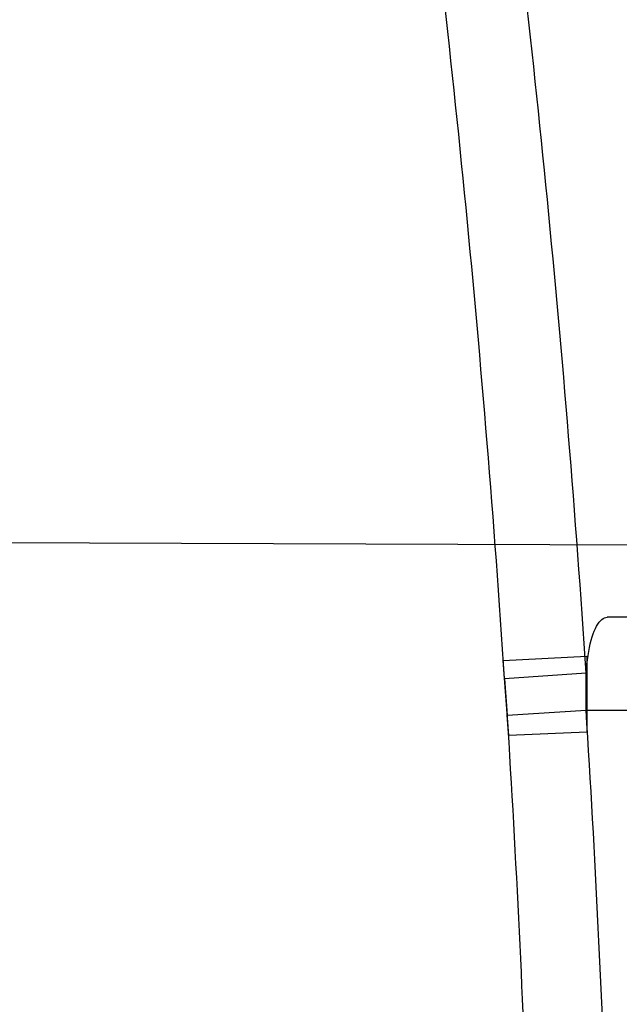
# Model space of a CAD drawing. Header units: millimetres. Extents: x 0 to 297, y 0 to 210.
# Tile 37 of 256: x 147.1305 to 147.1429, y 91.2267 to 91.2471. Entities that reach past the tile are written whole.
import ezdxf

# ---------------------------------------------------------------- set-up
doc = ezdxf.new("R2010")
doc.units = ezdxf.units.MM
doc.header["$LTSCALE"] = 16.335
doc.layers.get('0').update_dxf_attribs({"linetype": 'CONTINUOUS'})
for name, color, linetype in [('01_GLOBAL', 7, 'CONTINUOUS'), ('INTFCLR_1', 7, 'CONTINUOUS'), ('INTFCLR_144815', 7, 'CONTINUOUS')]:
    doc.layers.add(name, color=color, linetype=linetype)

msp = doc.modelspace()

# ---------------------------------------------------------------- linework, layer by layer
at = {"color": 7, "linetype": 'Continuous'}
msp.add_circle((147.7028034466, 92.1254639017), 2.28, dxfattribs=at)
at = {"color": 9, "linetype": 'Continuous'}
msp.add_arc((147.7028034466, 92.1254639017), 2.2507792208, 182.9674534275, 267.0325465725, dxfattribs=at)
at = {"layer": '01_GLOBAL', "color": 7, "linetype": 'Continuous'}
msp.add_circle((147.7028034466, 92.1254639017), 2.31, dxfattribs=at)
at = {"layer": 'INTFCLR_1', "color": 6, "linetype": 'Continuous'}
msp.add_line((147.099431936, 91.2363648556), (147.1442805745, 91.23620830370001), dxfattribs=at)
at = {"layer": 'INTFCLR_1', "color": 9, "linetype": 'Continuous'}
for p, q in [((147.1628776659, 91.2346433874), (147.1426817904, 91.2347138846)), ((147.142245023, 91.232796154), (147.1629918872, 91.232796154))]:
    msp.add_line(p, q, dxfattribs=at)
at = {"layer": 'INTFCLR_1', "color": 7, "linetype": 'Continuous'}
for p, q in [((147.1405308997, 91.2338185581), (147.1422569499, 91.2339089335)), ((147.1406479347, 91.2322658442), (147.1405308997, 91.2338185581)), ((147.1422569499, 91.2339089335), (147.1422570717, 91.2323389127)), ((147.1422448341, 91.23355524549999), (147.1405597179, 91.23344292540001)), ((147.142245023, 91.232796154), (147.142244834, 91.23355524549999)), ((147.140559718, 91.23344292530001), (147.1406161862, 91.2326916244)), ((147.1406161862, 91.2326916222), (147.1422450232, 91.2327961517)), ((147.1422570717, 91.2323389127), (147.1406479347, 91.2322658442))]:
    msp.add_line(p, q, dxfattribs=at)
at = {"layer": 'INTFCLR_1', "color": 6, "linetype": 'Continuous'}
msp.add_lwpolyline([(147.142244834, 91.23355524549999), (147.1422524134, 91.2336511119), (147.1422616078, 91.2337444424), (147.1422724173, 91.2338349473), (147.1422848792, 91.23392225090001), (147.1422989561, 91.2340061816), (147.1423145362, 91.23408673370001), (147.1423316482, 91.234163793), (147.1423502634, 91.23423687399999), (147.1423701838, 91.23430544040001), (147.1423914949, 91.2343693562), (147.1424141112, 91.2344283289), (147.1424375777, 91.23448177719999), (147.1424617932, 91.234529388), (147.1424868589, 91.2345714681), (147.1425126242, 91.2346083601), (147.1425390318, 91.23463994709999), (147.1425661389, 91.2346660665), (147.1425939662, 91.23468673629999), (147.1426225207, 91.23470176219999), (147.1426517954, 91.2347108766), (147.1426817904, 91.2347138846)], dxfattribs=at)
for centre, radius, start, end in [((146.8326356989, 91.21329615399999), 0.3620710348, 270, 90.00000002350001), ((146.8326356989, 91.21329615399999), 0.3440948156, 270, 90.00000002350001), ((146.8329562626, 91.21329536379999), 0.3099029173, 1.9417894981, 3.607747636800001)]:
    msp.add_arc(centre, radius, start, end, dxfattribs=at)
at = {"layer": 'INTFCLR_1', "color": 9, "linetype": 'Continuous'}
for centre, radius, start, end in [((146.8342756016, 91.2132890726), 0.3086353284, 3.7649683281, 7.411857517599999), ((146.8342561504, 91.2132891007), 0.3069658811, 3.7644584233, 7.4108537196), ((146.8347450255, 91.2132938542), 0.3064856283, 1.9532189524, 3.6287299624)]:
    msp.add_arc(centre, radius, start, end, dxfattribs=at)
for points, knots in [([(147.1545442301, 91.10133481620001), (147.1552565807, 91.1032731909), (147.1566525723, 91.10718726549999), (147.1593123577, 91.1151249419), (147.1636279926, 91.1293727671), (147.1676297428, 91.1460956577), (147.1702721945, 91.16104160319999), (147.1713830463, 91.16867329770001), (147.1719563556, 91.173087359), (147.1732796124, 91.18416899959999), (147.1746545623, 91.20310399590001), (147.1744340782, 91.2254439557), (147.1733950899, 91.23992123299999), (147.1727415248, 91.2466060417), (147.1722603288, 91.25105207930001), (147.1707735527, 91.263051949), (147.1673977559, 91.2822670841), (147.162533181, 91.3010270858), (147.1590536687, 91.3121616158), (147.157745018, 91.3161443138), (147.1557541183, 91.3220110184), (147.1512626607, 91.3342762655), (147.1435063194, 91.3522778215), (147.134673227, 91.3692848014), (147.1285153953, 91.3797527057), (147.1256373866, 91.3844123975), (147.1237254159, 91.38744979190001), (147.1185545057, 91.3954381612), (147.1098896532, 91.4076983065), (147.0978538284, 91.422623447), (147.0876594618, 91.4338109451), (147.0805381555, 91.4409619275), (147.0766007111, 91.4447480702), (147.0711374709, 91.44985418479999), (147.06349057, 91.45654009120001), (147.0552130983, 91.4630271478), (147.0499647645, 91.4667594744), (147.0474074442, 91.468475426), (147.0457289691, 91.46955422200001), (147.0442255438, 91.4704726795), (147.0429042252, 91.47123111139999), (147.041778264, 91.4718195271), (147.0407894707, 91.472284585), (147.0400295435, 91.4725282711), (147.0393696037, 91.4727013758), (147.0390133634, 91.47226709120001), (147.0393275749, 91.47165773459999), (147.0397818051, 91.4708884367), (147.0406181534, 91.46982558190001), (147.0417305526, 91.46851597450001), (147.0430342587, 91.46707463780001), (147.0444632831, 91.46553633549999), (147.0465759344, 91.4632999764), (147.0495827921, 91.4601566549), (147.0551951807, 91.45426742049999), (147.0613248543, 91.44766033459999), (147.0669087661, 91.4413454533), (147.0703603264, 91.43732991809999), (147.0759105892, 91.4307379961), (147.0844077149, 91.420055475), (147.0955472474, 91.4045136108), (147.1036099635, 91.3918258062), (147.1088887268, 91.38279463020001), (147.1124703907, 91.3764426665), (147.1186494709, 91.3648484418), (147.1269016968, 91.3473400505), (147.1325946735, 91.33274270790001), (147.1352425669, 91.3251743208)], [0, 0, 0, 0, 0.0103792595, 0.0208842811, 0.0420721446, 0.0851858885, 0.1071984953, 0.1183380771, 0.123943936, 0.1295693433, 0.1744299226, 0.2192388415, 0.2417237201, 0.2473597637, 0.2529962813, 0.2641993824, 0.3081295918, 0.3509327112, 0.3614952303, 0.3667582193, 0.3720021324, 0.3926323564, 0.4323913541, 0.4704239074, 0.4888657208, 0.4934194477, 0.497950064, 0.5069039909, 0.5412450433, 0.5733438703, 0.6032118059, 0.6172673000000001, 0.6240601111, 0.6306649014, 0.6548506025, 0.6750843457, 0.6834913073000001, 0.6872123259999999, 0.6905622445, 0.6935176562, 0.6960693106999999, 0.6982084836, 0.6999280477, 0.7014829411, 0.7024060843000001, 0.7029587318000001, 0.7038763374, 0.7054334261, 0.7076628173, 0.7105600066, 0.714112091, 0.7174145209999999, 0.7211168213, 0.7295725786, 0.7392778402, 0.7620040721, 0.7748640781, 0.7816422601, 0.7886165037, 0.8181744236, 0.8502177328, 0.884679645, 0.8936796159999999, 0.902792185, 0.9213283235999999, 0.9597006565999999, 1, 1, 1, 1]), ([(147.0432510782, 91.4712961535), (147.0440337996, 91.4712960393), (147.0461901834, 91.47014844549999), (147.048762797, 91.46875074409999), (147.05126835, 91.4671567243), (147.0538664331, 91.46544923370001), (147.0591995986, 91.46172715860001), (147.0676125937, 91.45526864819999), (147.0753919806, 91.448607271), (147.0809499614, 91.4435210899), (147.0849532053, 91.43975234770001), (147.0921910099, 91.4326376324), (147.1025540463, 91.4215075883), (147.114792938, 91.4066570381), (147.1236090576, 91.3944528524), (147.1288703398, 91.3865005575), (147.1308146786, 91.3834785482), (147.1337403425, 91.3788442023), (147.1399980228, 91.3684373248), (147.1489774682, 91.35152612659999), (147.1568675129, 91.333615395), (147.1614367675, 91.3214103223), (147.1634614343, 91.315574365), (147.1647919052, 91.3116136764), (147.1683281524, 91.3005448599), (147.1732735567, 91.28189290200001), (147.1767074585, 91.26277767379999), (147.1782194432, 91.25084162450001), (147.1787086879, 91.2464202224), (147.1793731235, 91.239773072), (147.1804294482, 91.225377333), (147.1806536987, 91.2031593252), (147.1792555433, 91.18432974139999), (147.1779104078, 91.17331158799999), (147.1773275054, 91.1689219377), (147.1761979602, 91.1613317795), (147.1735104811, 91.14646433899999), (147.1694409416, 91.12983253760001), (147.1650544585, 91.1156677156), (147.1623504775, 91.1077743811), (147.1609312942, 91.1038821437), (147.1602071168, 91.101954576)], [0, 0, 0, 0, 0.0056084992, 0.016622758, 0.0214510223, 0.0268121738, 0.0389184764, 0.0680276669, 0.1027789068, 0.1122614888, 0.1220107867, 0.1421735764, 0.1849752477, 0.2309092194, 0.2799812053, 0.2927645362, 0.2992310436, 0.3057293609, 0.3320345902, 0.3862266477, 0.4428037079, 0.4721337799, 0.479586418, 0.4870651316, 0.5020714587, 0.5628449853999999, 0.6251697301, 0.6410581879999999, 0.6490513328, 0.6570434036, 0.6889243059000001, 0.7524504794, 0.8160576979, 0.8240355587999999, 0.8319861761, 0.8477866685, 0.8790166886, 0.9402183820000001, 0.9703167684, 0.9852456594, 1, 1, 1, 1]), ([(147.1352425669, 91.3251743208), (147.1379952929, 91.3173062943), (147.1429940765, 91.3011381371), (147.1477529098, 91.2803563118), (147.1501024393, 91.2664766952), (147.151047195, 91.25992895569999), (147.151638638, 91.2555231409), (147.1530856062, 91.2433864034), (147.1544764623, 91.2233725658), (147.1542807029, 91.20328770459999), (147.1535512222, 91.1910087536), (147.1532177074, 91.18652789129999), (147.1526544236, 91.1798590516), (147.1511010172, 91.1656587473), (147.1474849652, 91.14424882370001), (147.1430641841, 91.1264696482), (147.1400632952, 91.11626601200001), (147.1388460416, 91.1122647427), (147.1366541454, 91.1054011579), (147.1320236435, 91.0921526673), (147.124625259, 91.0740934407), (147.1170139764, 91.0585866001), (147.1121048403, 91.04953546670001), (147.1103239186, 91.0463430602), (147.1076776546, 91.0416856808), (147.101977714, 91.0320864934), (147.0929326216, 91.0182729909), (147.0818447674, 91.0031946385), (147.0738492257, 90.9933581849), (147.0692400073, 90.98795922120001), (147.0675023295, 90.98594413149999), (147.0645699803, 90.98259275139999), (147.059151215, 90.9765593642), (147.053263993, 90.970291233), (147.047929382, 90.96470254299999), (147.0447760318, 90.96141758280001), (147.0421529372, 90.95852111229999), (147.0404461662, 90.9566902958), (147.0382254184, 90.953302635), (147.0420399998, 90.9548103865), (147.0441807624, 90.9561001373), (147.0467768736, 90.9576910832), (147.049052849, 90.9592201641), (147.0517912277, 90.9611186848), (147.0555009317, 90.9638362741), (147.0602492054, 90.9675267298), (147.067344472, 90.9733657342), (147.0736957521, 90.9790617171), (147.0792529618, 90.984391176), (147.0832359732, 90.9883220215), (147.0904141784, 90.995723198), (147.1006451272, 91.0072645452), (147.1126583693, 91.02260972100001), (147.1212603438, 91.03518056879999), (147.1263733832, 91.0433562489), (147.1282611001, 91.0464624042), (147.1311015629, 91.0512283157), (147.1371674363, 91.06192946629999), (147.1458250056, 91.07929936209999), (147.1517810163, 91.09381584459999), (147.1545442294, 91.1013348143)], [0, 0, 0, 0, 0.0419449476, 0.0850695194, 0.1071739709, 0.1127634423, 0.1183584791, 0.1295423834, 0.1742656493, 0.2191961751, 0.2304978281, 0.2361598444, 0.2418057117, 0.2641744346, 0.3080240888, 0.3509528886, 0.3562644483, 0.3615432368, 0.3719979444, 0.3925183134, 0.4321501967, 0.4701192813, 0.4793724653, 0.4839620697, 0.48851378, 0.5063269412, 0.5401307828, 0.5715496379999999, 0.6004673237, 0.6038923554, 0.6072711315, 0.6138564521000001, 0.6263016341, 0.6480618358, 0.6572019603, 0.6650284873, 0.6713159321, 0.6759369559, 0.6799952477, 0.6841765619, 0.6887949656, 0.6950107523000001, 0.6986911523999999, 0.7027318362, 0.7117342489, 0.7218512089, 0.7329803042, 0.7579718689, 0.7647510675, 0.7717251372, 0.7861300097, 0.8166264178, 0.8492835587, 0.8841348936, 0.8932111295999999, 0.8978052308, 0.9024247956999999, 0.92112918, 0.9596906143, 1, 1, 1, 1]), ([(147.0432510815, 90.95529614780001), (147.0431330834, 90.9552961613), (147.0428441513, 90.9553531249), (147.0428590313, 90.9558725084), (147.043168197, 90.95640686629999), (147.0437027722, 90.9572011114), (147.0445175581, 90.95818962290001), (147.046088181, 90.9599701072), (147.0479460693, 90.9619169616), (147.0500136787, 90.9640475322), (147.0523867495, 90.9664713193), (147.0572874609, 90.9714632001), (147.0632966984, 90.9777061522), (147.0688203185, 90.9837027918), (147.0718101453, 90.9870357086), (147.0735816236, 90.98903946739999), (147.0782783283, 90.99440584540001), (147.0864250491, 91.00418350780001), (147.0977271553, 91.0191807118), (147.106950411, 91.0329268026), (147.1127640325, 91.04248277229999), (147.1154623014, 91.0471180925), (147.1172776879, 91.05029448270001), (147.1222795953, 91.05929630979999), (147.1300362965, 91.0747212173), (147.1375818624, 91.0926999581), (147.1423047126, 91.10589161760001), (147.1445398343, 91.11272452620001), (147.1457809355, 91.1167074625), (147.1488392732, 91.126859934), (147.1533458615, 91.1445526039), (147.157034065, 91.1658702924), (147.1586182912, 91.180009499), (147.159192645, 91.1866486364), (147.1595326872, 91.1911091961), (147.1602764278, 91.2033320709), (147.1604760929, 91.2233285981), (147.1590577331, 91.24325260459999), (147.157582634, 91.2553325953), (147.1569796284, 91.2597183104), (147.1560162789, 91.2662369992), (147.1536199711, 91.28005764), (147.1487661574, 91.30074973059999), (147.1436711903, 91.31683624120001), (147.1408661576, 91.3246635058)], [0, 0, 0, 0, 0.0008731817, 0.001718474, 0.0032338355, 0.0055641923, 0.008732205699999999, 0.0127298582, 0.0231213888, 0.0286463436, 0.0346993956, 0.04822263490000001, 0.0804125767, 0.0988155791, 0.1085508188, 0.1135449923, 0.1186070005, 0.1613231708, 0.2076862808, 0.2575123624, 0.2837454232, 0.2904461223, 0.2972015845, 0.3108183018, 0.3666504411, 0.4248609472, 0.4549769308, 0.4703146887, 0.4780576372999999, 0.4858477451, 0.5487776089, 0.6130123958, 0.6457680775, 0.6540347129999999, 0.6623246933, 0.6788711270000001, 0.74464742, 0.8101273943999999, 0.8265053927, 0.8346996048, 0.8428861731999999, 0.8752668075, 0.9384714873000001, 1, 1, 1, 1])]:
    msp.add_open_spline(points, degree=3, knots=knots, dxfattribs=at)
at = {"layer": 'INTFCLR_1', "color": 6, "linetype": 'Continuous'}
for points, knots in [([(147.0687421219, 91.471296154), (147.0680098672, 91.471296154), (147.0693330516, 91.4687756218), (147.0704693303, 91.467385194), (147.0723263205, 91.4649452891), (147.0746177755, 91.4621855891), (147.0775470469, 91.4586635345), (147.080971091, 91.4545734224), (147.0846437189, 91.4501248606), (147.0882701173, 91.4456544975), (147.0916458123, 91.4413964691), (147.0947448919, 91.4374001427), (147.0975630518, 91.4336830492), (147.100110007, 91.43025113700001), (147.1024035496, 91.4270965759), (147.1044661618, 91.42420581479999), (147.1063189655, 91.42156217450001), (147.1079764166, 91.4191585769), (147.109457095, 91.41697923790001), (147.1107791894, 91.41500612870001), (147.1119635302, 91.41321632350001), (147.1130167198, 91.4116068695), (147.1139517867, 91.4101630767), (147.1147816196, 91.40886997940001), (147.1157213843, 91.40739324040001), (147.1167390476, 91.40577702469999), (147.1179255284, 91.4038688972), (147.1189332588, 91.4022267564), (147.1198501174, 91.4007161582), (147.1206424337, 91.39939950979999), (147.1215180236, 91.39793052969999), (147.1224842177, 91.39629179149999), (147.1235503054, 91.3944610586), (147.1247223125, 91.39242084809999), (147.1260120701, 91.3901411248), (147.1274302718, 91.3875908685), (147.1289898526, 91.38473071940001), (147.1307073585, 91.3815107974), (147.1325944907, 91.3778829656), (147.1346618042, 91.3737915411), (147.1369222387, 91.3691683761), (147.1393944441, 91.3639182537), (147.1420944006, 91.3579264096), (147.1450364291, 91.35104633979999), (147.1482313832, 91.34310189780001), (147.1516877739, 91.333841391), (147.1553587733, 91.32305212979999), (147.1590017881, 91.3110314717), (147.1623609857, 91.29828596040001), (147.1652568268, 91.2853933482), (147.1676651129, 91.27246551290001), (147.1695853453, 91.2595536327), (147.1710275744, 91.24665569), (147.1719965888, 91.2338021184), (147.1725011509, 91.220980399), (147.1725469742, 91.2082107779), (147.1721391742, 91.1954815), (147.171280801, 91.1827942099), (147.1699742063, 91.1701590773), (147.1682169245, 91.1575506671), (147.1660086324, 91.14498581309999), (147.1633383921, 91.13243724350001), (147.1602041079, 91.1199208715), (147.1566465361, 91.10761035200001), (147.1528751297, 91.0961038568), (147.1491593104, 91.0858888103), (147.1457087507, 91.0771645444), (147.1425365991, 91.06966793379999), (147.1396288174, 91.06317715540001), (147.136972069, 91.0575230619), (147.1345472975, 91.05256702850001), (147.1323371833, 91.04820589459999), (147.130325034, 91.04435576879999), (147.1284994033, 91.0409536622), (147.1268466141, 91.0379445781), (147.1253496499, 91.03527438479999), (147.1239936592, 91.03289842), (147.1227647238, 91.03077892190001), (147.1216541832, 91.02889081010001), (147.1206539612, 91.02721139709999), (147.1197533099, 91.02571551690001), (147.1189386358, 91.0243754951), (147.1179864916, 91.0228229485), (147.1170567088, 91.02132445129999), (147.1160957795, 91.01979310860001), (147.1152647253, 91.01847969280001), (147.1143298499, 91.0170161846), (147.1132770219, 91.0153850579), (147.1120898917, 91.0135672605), (147.1107550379, 91.0115487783), (147.109257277, 91.00931589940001), (147.107577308, 91.00685036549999), (147.1056960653, 91.0041348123), (147.1035922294, 91.00115366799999), (147.1012492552, 90.99789872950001), (147.0986446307, 90.99435615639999), (147.095755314, 90.99051364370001), (147.0925736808, 90.9863814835), (147.0890986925, 90.98197223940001), (147.0853575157, 90.9773388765), (147.0815402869, 90.9727029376), (147.0779667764, 90.9684297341), (147.0748968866, 90.9647430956), (147.0724998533, 90.96186262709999), (147.070552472, 90.95931757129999), (147.0693788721, 90.95788398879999), (147.0679949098, 90.955296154), (147.0687421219, 90.955296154)], [0, 0, 0, 0, 0.003860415, 0.007501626, 0.0124785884, 0.0188917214, 0.0268498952, 0.0364677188, 0.0470694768, 0.0572444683, 0.0668187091, 0.0757144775, 0.083905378, 0.09140992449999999, 0.0982451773, 0.1044667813, 0.1101313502, 0.1152642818, 0.1198589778, 0.1240215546, 0.1277856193, 0.1311734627, 0.1341617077, 0.1368541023, 0.1392736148, 0.1433897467, 0.1469230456, 0.1511192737, 0.1535471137, 0.1562389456, 0.1592204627, 0.1625628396, 0.1662680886, 0.1703891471, 0.174967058, 0.1800766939, 0.1857729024, 0.1921414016, 0.1993155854, 0.2073311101, 0.2163077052, 0.2264451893, 0.2379233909, 0.250953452, 0.2658909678, 0.283062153, 0.3030578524, 0.3259639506, 0.3492662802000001, 0.3725305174, 0.3956109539, 0.4185782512, 0.4413347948, 0.4640172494, 0.4865192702, 0.508968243, 0.531324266, 0.5536477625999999, 0.5759939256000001, 0.5982772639, 0.620747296, 0.6432362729, 0.6658996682, 0.68875599, 0.7107777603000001, 0.7297237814, 0.7460531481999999, 0.7602331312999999, 0.7726347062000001, 0.7835467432, 0.793166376, 0.8017211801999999, 0.8093215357, 0.8160683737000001, 0.8220758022, 0.8274205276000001, 0.8322066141, 0.8364980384, 0.8403367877, 0.8437547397, 0.8468031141, 0.8495420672, 0.8520223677, 0.8564046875, 0.8588391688, 0.8615533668, 0.8645986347, 0.8679945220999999, 0.8717882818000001, 0.8760445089, 0.8807522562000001, 0.8859628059, 0.8917731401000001, 0.898168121, 0.9051985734, 0.9129160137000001, 0.9213486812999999, 0.9305434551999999, 0.9404096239, 0.9509435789, 0.961943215, 0.9720502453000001, 0.980371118, 0.9870628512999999, 0.992271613, 0.9960607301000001, 1, 1, 1, 1]), ([(147.0687421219, 90.955296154), (147.0695765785, 90.955296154), (147.0710237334, 90.9562713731), (147.0732486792, 90.95761082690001), (147.0757995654, 90.95946440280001), (147.0789536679, 90.961879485), (147.0827092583, 90.9649629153), (147.0868482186, 90.9685570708), (147.0910477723, 90.97239951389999), (147.0950116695, 90.97619761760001), (147.0986438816, 90.97981660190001), (147.1019501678, 90.98323197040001), (147.1049461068, 90.98642655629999), (147.107653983, 90.9893965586), (147.1100921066, 90.9921410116), (147.1122806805, 90.9946618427), (147.1142479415, 90.99697597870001), (147.1160099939, 90.9990883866), (147.1175861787, 91.0010099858), (147.1189934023, 91.00275234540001), (147.1202530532, 91.0043338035), (147.1213970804, 91.00578808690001), (147.1225240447, 91.0072369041), (147.123724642, 91.00879917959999), (147.1249992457, 91.0104804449), (147.1262604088, 91.01216766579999), (147.1274992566, 91.0138470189), (147.1287882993, 91.0156184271), (147.1302152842, 91.0176089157), (147.131810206, 91.0198711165), (147.1335924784, 91.0224483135), (147.1355808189, 91.0253874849), (147.1377917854, 91.0287373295), (147.140242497, 91.0325578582), (147.1429592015, 91.03693302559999), (147.1459674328, 91.041959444), (147.1492907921, 91.0477551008), (147.1529541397, 91.0544760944), (147.1569786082, 91.0623053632), (147.1613909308, 91.07151686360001), (147.1661049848, 91.08224170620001), (147.1708180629, 91.0941429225), (147.1752249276, 91.1066907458), (147.1791389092, 91.1194098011), (147.1825261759, 91.1321758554), (147.1853979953, 91.1449752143), (147.1877529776, 91.157740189), (147.1896101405, 91.1705054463), (147.1909735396, 91.18321659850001), (147.1918561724, 91.1958938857), (147.1922659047, 91.2085247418), (147.1922092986, 91.2211113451), (147.1916906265, 91.233661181), (147.1907127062, 91.2461662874), (147.1892753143, 91.2586320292), (147.187377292, 91.2710565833), (147.1850186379, 91.28342093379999), (147.1821898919, 91.295752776), (147.1788863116, 91.3080366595), (147.1750915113, 91.32028680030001), (147.1708160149, 91.3324409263), (147.1662306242, 91.344040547), (147.1616300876, 91.3545469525), (147.1573218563, 91.36358934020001), (147.1533932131, 91.3712807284), (147.1498208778, 91.3778828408), (147.1465812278, 91.3835790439), (147.1436479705, 91.3885229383), (147.140997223, 91.39283156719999), (147.1386015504, 91.3966034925), (147.1364409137, 91.39991041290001), (147.1344943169, 91.402817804), (147.1327470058, 91.4053719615), (147.1311776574, 91.40762214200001), (147.1297748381, 91.4096001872), (147.1285161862, 91.41134904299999), (147.1273854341, 91.41289969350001), (147.1263043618, 91.41436455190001), (147.1251805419, 91.41587001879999), (147.1239422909, 91.41750783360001), (147.1226668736, 91.41917138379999), (147.1213873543, 91.4208174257), (147.120091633, 91.4224630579), (147.1186694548, 91.42424419), (147.1170808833, 91.426202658), (147.1153015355, 91.42835870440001), (147.1133143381, 91.4307214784), (147.1110956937, 91.4333033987), (147.1086258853, 91.4361110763), (147.1058792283, 91.4391528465), (147.1028357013, 91.44242739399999), (147.099478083, 91.4459266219), (147.0957850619, 91.44963712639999), (147.0917574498, 91.45352630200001), (147.0874623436, 91.4574873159), (147.0831967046, 91.46121773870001), (147.0792915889, 91.46444551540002), (147.0760051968, 91.4669754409), (147.073359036, 91.4689088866), (147.0710713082, 91.4702912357), (147.0695920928, 91.471296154), (147.0687421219, 91.471296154)], [0, 0, 0, 0, 0.0042187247, 0.0081401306, 0.0133978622, 0.0200459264, 0.0282638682, 0.0379443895, 0.0477615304, 0.05703690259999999, 0.0656973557, 0.0736821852, 0.0810680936, 0.0878383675, 0.0940009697, 0.0996271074, 0.1047154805, 0.1093563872, 0.1135342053, 0.1172803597, 0.1206792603, 0.1237557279, 0.1266349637, 0.1299589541, 0.1337168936, 0.1373013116, 0.1406085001, 0.1442672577, 0.148377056, 0.1529904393, 0.1582606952, 0.164218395, 0.1709303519, 0.1785521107, 0.1871652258, 0.1969659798, 0.2081658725, 0.2209392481, 0.2356613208, 0.2526660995, 0.2725685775, 0.2948769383, 0.3173640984, 0.3397873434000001, 0.3621386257, 0.3841211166, 0.4060891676, 0.4277469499, 0.4493218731, 0.470705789, 0.4919793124, 0.5131981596, 0.5343255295, 0.5554668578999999, 0.5765984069, 0.5977513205, 0.6189954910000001, 0.6402209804, 0.6617015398, 0.6832900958, 0.7050415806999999, 0.7268239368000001, 0.7463339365, 0.7630160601, 0.7774553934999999, 0.7899931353, 0.8009638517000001, 0.8105830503, 0.8190545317, 0.8265380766, 0.8331730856, 0.8390248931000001, 0.8442268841, 0.8488182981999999, 0.8528943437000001, 0.8564866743, 0.8597116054, 0.8625968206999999, 0.8656908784, 0.8692094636, 0.8729771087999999, 0.8762884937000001, 0.879749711, 0.8835661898, 0.8878115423, 0.8924986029, 0.8976989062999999, 0.9034198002, 0.9097088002, 0.9166034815, 0.9241390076, 0.9323094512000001, 0.9411199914, 0.9506041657, 0.9606137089, 0.9706541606, 0.9792553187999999, 0.9862062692, 0.9916647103, 0.9957028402, 1, 1, 1, 1])]:
    msp.add_open_spline(points, degree=3, knots=knots, dxfattribs=at)
at = {"layer": 'INTFCLR_144815', "color": 6, "linetype": 'Continuous'}
for radius in [0.3828680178, 0.364857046]:
    msp.add_circle((146.8326356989, 91.21329615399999), radius, dxfattribs=at)
for radius, start, end in [(0.5278075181, 313.9937911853, 154.5150993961), (0.5098075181, 312.9543589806, 154.5144414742), (0.49294334, 282.2440355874, 71.2863570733), (0.3889523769, 308.490992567, 51.50900743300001), (0.4069633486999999, 316.9838592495, 43.0161407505), (0.3840109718, 313.9992414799, 46.00075850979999)]:
    msp.add_arc((146.8326356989, 91.21329615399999), radius, start, end, dxfattribs=at)
at = {"layer": 'INTFCLR_144815', "color": 9, "linetype": 'Continuous'}
for centre, radius, start, end in [((146.8326356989, 91.21329615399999), 0.4896672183, 292.4997540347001, 54.0964566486), ((146.8326378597, 91.2132971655), 0.4417306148, 292.4997540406, 54.09645665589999), ((146.8326511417, 91.21329984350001), 0.434262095, 311.2505121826, 48.7494878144), ((146.8326356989, 91.21329615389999), 0.3958087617, 314.0862202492, 45.9137797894), ((146.8326356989, 91.21329615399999), 0.3863437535, 313.8592910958, 46.1407088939), ((146.8326356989, 91.21329615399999), 0.3838160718, 314.0319604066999, 45.9680396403)]:
    msp.add_arc(centre, radius, start, end, dxfattribs=at)
at = {"layer": 'INTFCLR_144815', "color": 6, "linetype": 'Continuous'}
for points, knots in [([(147.1951703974, 91.21329615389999), (147.1951703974, 91.2151817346), (147.195142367, 91.21895336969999), (147.1950162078, 91.2246105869), (147.1948058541, 91.2302678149), (147.1945111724, 91.2359250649), (147.1941319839, 91.2415822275), (147.1936680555, 91.2472392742), (147.1931191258, 91.2528959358), (147.1924848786, 91.2585520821), (147.1917649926, 91.264207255), (147.1909590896, 91.26986118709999), (147.1900668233, 91.2755131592), (147.1890877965, 91.2811626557), (147.1880216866, 91.2868086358), (147.1868681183, 91.29245032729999), (147.1856268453, 91.2980863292), (147.1842975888, 91.3037154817), (147.1828802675, 91.3093359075), (147.1813747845, 91.3149459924), (147.1797813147, 91.3205433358), (147.1781000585, 91.32612575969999), (147.1763315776, 91.3316902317), (147.1744765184, 91.3372338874), (147.1725359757, 91.3427529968), (147.1705112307, 91.3482438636), (147.1684040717, 91.3537020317), (147.1662166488, 91.3591228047), (147.1639516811, 91.3645008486), (147.1616124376, 91.36983037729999), (147.1592028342, 91.3751050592), (147.1567275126, 91.38031798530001), (147.1541918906, 91.38546170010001), (147.1516022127, 91.3905282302), (147.148965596, 91.39550911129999), (147.1462900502, 91.4003954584), (147.1435844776, 91.4051780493), (147.1408586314, 91.40984745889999), (147.1381230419, 91.4143942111), (147.1353888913, 91.4188089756), (147.1326678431, 91.42308279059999), (147.1299718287, 91.42720729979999), (147.1273128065, 91.4311749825), (147.1247025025, 91.4349793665), (147.1221521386, 91.43861522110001), (147.1196721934, 91.44207867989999), (147.1172721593, 91.445367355), (147.1149604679, 91.4484802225), (147.1127444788, 91.45141745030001), (147.1106305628, 91.4541801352), (147.1086237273, 91.45677066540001), (147.1067274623, 91.4591927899), (147.1049435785, 91.4614517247), (147.103272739, 91.4635534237), (147.1017147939, 91.46550415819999), (147.100269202, 91.4673100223), (147.0989350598, 91.4689769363), (147.097711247, 91.4705105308), (147.0965964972, 91.47191604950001), (147.0955896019, 91.4731983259), (147.0946891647, 91.4743615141), (147.0938941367, 91.4754104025), (147.0932019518, 91.47634662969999), (147.0926142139, 91.47718070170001), (147.0921197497, 91.4778950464), (147.0916656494, 91.4786931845), (147.0911667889, 91.47926436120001), (147.0911815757, 91.4802912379), (147.091447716, 91.4802960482)], [0, 0, 0, 0, 0.0193188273, 0.0386418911, 0.05797372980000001, 0.0773181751, 0.0966800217, 0.1160624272, 0.1354702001, 0.1549057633, 0.1743738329, 0.1938759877, 0.2134167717, 0.2329964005, 0.2526187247, 0.2722829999, 0.2919923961, 0.3117443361, 0.3315407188, 0.3513772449, 0.37125414, 0.391164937, 0.4111075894, 0.4310729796, 0.4510561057, 0.4710451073, 0.4910305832, 0.5109984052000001, 0.5309330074, 0.5508166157, 0.5706284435, 0.590344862, 0.6099392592, 0.6293819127, 0.6486401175, 0.6676780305, 0.6864570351, 0.7049360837, 0.7230721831, 0.7408210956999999, 0.7581383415, 0.7749801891, 0.7913047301, 0.8070730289, 0.822250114, 0.8368060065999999, 0.8507161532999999, 0.8639624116, 0.8765312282, 0.8884132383, 0.8996029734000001, 0.9101049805, 0.9199296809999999, 0.9290934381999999, 0.9376135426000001, 0.9455077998, 0.9527934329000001, 0.9594885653, 0.9656100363, 0.9711731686, 0.9761922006, 0.9806816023, 0.9846553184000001, 0.9881278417, 0.9911127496, 0.9936230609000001, 0.9972727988, 1, 1, 1, 1]), ([(147.1000017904, 90.9462962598), (147.099727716, 90.9463012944), (147.0997250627, 90.947357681), (147.1002170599, 90.94794967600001), (147.1006721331, 90.9487732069), (147.1011651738, 90.9495101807), (147.1017516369, 90.9503700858), (147.1024417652, 90.9513349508), (147.1032341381, 90.9524154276), (147.1041312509, 90.9536132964), (147.1051340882, 90.95493337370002), (147.1062444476, 90.95638049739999), (147.1074648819, 90.9579613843), (147.1087976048, 90.9596826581), (147.1102428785, 90.9615490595), (147.1117982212, 90.9635623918), (147.1134596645, 90.96572310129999), (147.1152251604, 90.9680346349), (147.1170968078, 90.9705064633), (147.11907733, 90.97314974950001), (147.1211639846, 90.9759692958), (147.1233499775, 90.9789650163), (147.1256270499, 90.9821351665), (147.1279885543, 90.9854805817), (147.1304260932, 90.98899990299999), (147.1329303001, 90.9926904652), (147.1354909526, 90.99654825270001), (147.1380971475, 91.00056793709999), (147.1407375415, 91.00474302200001), (147.1434005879, 91.00906600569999), (147.1460747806, 91.01352858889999), (147.1487488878, 91.01812191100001), (147.1514121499, 91.02283677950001), (147.1540544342, 91.0276638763), (147.1566663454, 91.03259393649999), (147.1592392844, 91.03761787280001), (147.1617654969, 91.04272691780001), (147.1642380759, 91.04791270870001), (147.1666509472, 91.0531673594), (147.168998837, 91.0584835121), (147.1712772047, 91.06385432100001), (147.1734821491, 91.0692733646), (147.1756107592, 91.0747356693), (147.1776563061, 91.0802251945), (147.179616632, 91.08573554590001), (147.1814926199, 91.0912680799), (147.1832864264, 91.0968296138), (147.1849983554, 91.10242207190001), (147.1866261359, 91.1080385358), (147.1881687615, 91.1136757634), (147.1896244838, 91.11932663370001), (147.1909923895, 91.12498576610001), (147.1922727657, 91.1306521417), (147.1934660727, 91.13632560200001), (147.1945727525, 91.142006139), (147.1955930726, 91.1476931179), (147.1965271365, 91.1533849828), (147.1973750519, 91.1590798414), (147.1981370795, 91.16477654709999), (147.1988135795, 91.17047477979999), (147.1994048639, 91.1761741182), (147.1999112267, 91.1818742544), (147.2003329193, 91.18757477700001), (147.2006701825, 91.19327563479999), (147.2009232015, 91.19897661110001), (147.2010921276, 91.2046777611), (147.2011770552, 91.2103789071), (147.2011780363, 91.2160801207), (147.2010950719, 91.2217812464), (147.2009281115, 91.227482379), (147.2006770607, 91.2331833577), (147.2003417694, 91.23888422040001), (147.1999220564, 91.2445847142), (147.1994176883, 91.2502847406), (147.198828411, 91.25598396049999), (147.1981539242, 91.2616821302), (147.1973939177, 91.26737879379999), (147.1965480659, 91.27307340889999), (147.1956160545, 91.27876523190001), (147.1945975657, 91.2844534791), (147.1934922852, 91.29013729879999), (147.1923000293, 91.2958151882), (147.1910207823, 91.3014850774), (147.1896545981, 91.3071449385), (147.1882014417, 91.31279333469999), (147.1866611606, 91.318429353), (147.1850338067, 91.3240513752), (147.1833198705, 91.329656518), (147.1815202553, 91.3352410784), (147.1796361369, 91.34080113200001), (147.1776688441, 91.34633289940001), (147.1756200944, 91.35183213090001), (147.1734920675, 91.3572940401), (147.1712874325, 91.36271337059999), (147.1690094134, 91.3680843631), (147.1666618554, 91.3734007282), (147.1642492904, 91.378655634), (147.1617769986, 91.38384170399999), (147.1592510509, 91.38895105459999), (147.1566783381, 91.39397535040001), (147.1540666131, 91.39890581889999), (147.1514244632, 91.4037333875), (147.1487612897, 91.4084487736), (147.1460872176, 91.41304266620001), (147.1434130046, 91.4175058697), (147.1407498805, 91.4218295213), (147.1381093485, 91.42600532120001), (147.1355029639, 91.4300257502), (147.1329420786, 91.4338842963), (147.1304375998, 91.43757562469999), (147.1279997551, 91.4410957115), (147.125637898, 91.4444419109), (147.1233603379, 91.44761298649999), (147.1211742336, 91.4506090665), (147.1190855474, 91.4534315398), (147.1170990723, 91.4560828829), (147.1152184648, 91.4585665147), (147.1134463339, 91.4608866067), (147.1117843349, 91.46304792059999), (147.1102333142, 91.4650556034), (147.1087934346, 91.4669150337), (147.1074642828, 91.4686317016), (147.1062450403, 91.4702110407), (147.1051345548, 91.4716583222), (147.1041315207, 91.47297865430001), (147.1032343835, 91.4741765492), (147.1024419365, 91.47525711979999), (147.1017517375, 91.4762220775), (147.1011652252, 91.47708205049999), (147.1006721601, 91.4778190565), (147.1002170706, 91.47864261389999), (147.0997250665, 91.4792346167), (147.0997277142, 91.48029101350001), (147.1000017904, 91.4802960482)], [0, 0, 0, 0, 0.0014101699, 0.0032891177, 0.0045779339, 0.0061083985, 0.0078869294, 0.009919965, 0.0122145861, 0.0147783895, 0.0176190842, 0.0207426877, 0.0241618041, 0.0278931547, 0.0319414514, 0.0363053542, 0.040981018, 0.0459630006, 0.0512683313, 0.0569309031, 0.0629543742, 0.0693130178, 0.0760084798, 0.08303351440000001, 0.0903785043, 0.09803123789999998, 0.105976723, 0.1141977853, 0.122675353, 0.1313888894, 0.140317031, 0.1494380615, 0.1587304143, 0.1681731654, 0.1777462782, 0.187430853, 0.1972092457, 0.2070653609, 0.2169845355, 0.2269535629, 0.2369608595, 0.2469959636, 0.2570491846, 0.2671179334, 0.2771316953, 0.2871355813, 0.2971697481, 0.3071923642, 0.3172217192, 0.3272506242, 0.3372572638, 0.3472396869, 0.357200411, 0.3671408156, 0.3770633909, 0.3869713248, 0.3968625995, 0.4067348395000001, 0.4165894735, 0.4264283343, 0.4362532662, 0.4460650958, 0.4558661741, 0.4656577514, 0.4754424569, 0.4852217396, 0.4949982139, 0.504773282, 0.5145496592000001, 0.5243287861, 0.5341133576, 0.5439047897, 0.5537055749, 0.5635169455, 0.5733411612, 0.5831795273, 0.5930338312, 0.6029053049, 0.6127948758, 0.6227033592, 0.6326318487, 0.6425809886, 0.652548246, 0.6625317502, 0.6725323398, 0.682550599, 0.6925874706, 0.7026400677, 0.7127021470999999, 0.7227700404, 0.7328393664, 0.7429043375, 0.7529583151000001, 0.7629934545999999, 0.7730007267, 0.7829699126, 0.7928892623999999, 0.8027455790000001, 0.8125242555, 0.8222091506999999, 0.8317827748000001, 0.8412261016, 0.8505191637, 0.8596410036, 0.8685700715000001, 0.8772846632, 0.8857633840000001, 0.8939857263, 0.9019325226, 0.9095865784, 0.9169329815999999, 0.9239594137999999, 0.9306564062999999, 0.9370174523, 0.9430388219, 0.9487194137, 0.9540603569, 0.95906494, 0.9637380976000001, 0.9680861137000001, 0.9721162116, 0.9758363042, 0.9792548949, 0.9823802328, 0.9852207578, 0.987784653, 0.9900795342, 0.9921128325, 0.9938914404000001, 0.9954219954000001, 0.9967108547, 0.9985898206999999, 1, 1, 1, 1]), ([(147.0748011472, 91.471296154), (147.0745610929, 91.471296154), (147.0744848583, 91.4703894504), (147.0751057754, 91.46967635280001), (147.0758580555, 91.468390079), (147.0770529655, 91.46686064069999), (147.0785958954, 91.46488268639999), (147.080522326, 91.4625272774), (147.0828321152, 91.45972715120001), (147.0855300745, 91.456469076), (147.0886462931, 91.4526784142), (147.0921760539, 91.4483230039), (147.0961102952, 91.4433624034), (147.1004275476, 91.4377638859), (147.1050707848, 91.43153243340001), (147.1099949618, 91.4246522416), (147.1151104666, 91.4171692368), (147.1203476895, 91.4091048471), (147.1256113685, 91.40053009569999), (147.1308281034, 91.3914952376), (147.1359193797, 91.38207686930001), (147.1408291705, 91.3723299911), (147.1455034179, 91.3623242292), (147.1499098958, 91.35210173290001), (147.1540163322, 91.34172007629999), (147.1578079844, 91.3312080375), (147.1612703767, 91.3206049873), (147.1643963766, 91.3099382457), (147.1671859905, 91.2992199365), (147.1696331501, 91.28848932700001), (147.1717476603, 91.277725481), (147.1735255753, 91.2669706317), (147.1749749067, 91.25620134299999), (147.1760956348, 91.2454516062), (147.1768923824, 91.2347134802), (147.1773682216, 91.2239967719), (147.1774737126, 91.21686050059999), (147.1774737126, 91.2132961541)], [0, 0, 0, 0, 0.0025344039, 0.005901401, 0.0109295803, 0.0177704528, 0.0265540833, 0.0373505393, 0.04991676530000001, 0.0648695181, 0.0820131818, 0.1017234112, 0.1240566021, 0.1488553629, 0.1763609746, 0.2060970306, 0.2381748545, 0.2720515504, 0.3076064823, 0.3443876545, 0.3821831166, 0.4206251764, 0.4595934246, 0.4987613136, 0.5381325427, 0.5774437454, 0.6167240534, 0.6558745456, 0.6947773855, 0.7336358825, 0.7720551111, 0.8105726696, 0.8487051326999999, 0.8867612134, 0.9246626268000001, 0.9623689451, 1, 1, 1, 1]), ([(147.108707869, 91.471296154), (147.1084310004, 91.471296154), (147.1084189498, 91.4702306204), (147.1088854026, 91.469620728), (147.1093179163, 91.46878001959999), (147.1097871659, 91.4680264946), (147.1103458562, 91.46714788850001), (147.1110035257, 91.4661621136), (147.1117585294, 91.4650589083), (147.1126129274, 91.4638367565), (147.1135675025, 91.46249093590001), (147.1146233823, 91.46101728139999), (147.1157813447, 91.45941120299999), (147.1170420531, 91.4576679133), (147.1184057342, 91.4557826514), (147.1198723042, 91.4537505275), (147.1214410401, 91.4515669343), (147.1231107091, 91.44922735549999), (147.1248792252, 91.44672784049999), (147.1267437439, 91.4440648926), (147.128700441, 91.44123582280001), (147.130744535, 91.4382387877), (147.1328701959, 91.4350730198), (147.135070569, 91.4317389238), (147.1373378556, 91.42823811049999), (147.1396633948, 91.42457345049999), (147.1420378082, 91.42074904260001), (147.1444511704, 91.4167701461), (147.1468932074, 91.4126430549), (147.1493534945, 91.4083749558), (147.1518216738, 91.4039737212), (147.1542876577, 91.3994476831), (147.1567417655, 91.3948054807), (147.1591748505, 91.3900558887), (147.161578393, 91.3852076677), (147.1639445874, 91.3802693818), (147.1662663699, 91.37524929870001), (147.1685374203, 91.37015531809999), (147.1707521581, 91.3649948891), (147.1729057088, 91.35977497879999), (147.1749938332, 91.35450212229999), (147.1770129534, 91.3491822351), (147.1789599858, 91.3438209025), (147.1808324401, 91.33842298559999), (147.1826281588, 91.332993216), (147.184345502, 91.32753553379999), (147.1859830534, 91.3220538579), (147.1875398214, 91.3165513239), (147.1890149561, 91.31103112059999), (147.1904079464, 91.3054956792), (147.1917183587, 91.299947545), (147.1929460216, 91.2943885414), (147.194090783, 91.288820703), (147.1951526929, 91.2832453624), (147.1961317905, 91.2776640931), (147.1970282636, 91.27207777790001), (147.1978422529, 91.2664876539), (147.198574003, 91.26089430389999), (147.1992237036, 91.2552986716), (147.1997916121, 91.2497010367), (147.2002779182, 91.2441021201), (147.2006828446, 91.23850202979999), (147.201006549, 91.2329013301), (147.2012491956, 91.2272999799), (147.2014108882, 91.22169842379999), (147.2014917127, 91.21609654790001), (147.2014917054, 91.2104947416), (147.2014108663, 91.2048928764), (147.2012491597, 91.1992913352), (147.2010065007, 91.1936900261), (147.2006827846, 91.188089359), (147.20027785, 91.1824893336), (147.1997915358, 91.17689046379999), (147.1992236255, 91.17129292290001), (147.1985739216, 91.1656973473), (147.1978421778, 91.1601041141), (147.197028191, 91.154514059), (147.1961317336, 91.14892787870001), (147.1951526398, 91.1433466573), (147.1940907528, 91.13777145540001), (147.1929459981, 91.1322036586), (147.1917183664, 91.1266447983), (147.1904079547, 91.12109666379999), (147.1890149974, 91.1155613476), (147.1875398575, 91.1100411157), (147.1859831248, 91.10453869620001), (147.1843455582, 91.0990569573), (147.1826282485, 91.09359937), (147.1808325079, 91.0881695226), (147.178960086, 91.0827716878), (147.1770130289, 91.07741027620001), (147.1749939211, 91.07209041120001), (147.1729057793, 91.066817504), (147.1707522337, 91.06159759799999), (147.1685374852, 91.0564371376), (147.1662664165, 91.05134311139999), (147.1639446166, 91.04632298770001), (147.1615784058, 91.0413846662), (147.1591748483, 91.0365364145), (147.1567417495, 91.03178679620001), (147.1542876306, 91.02714457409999), (147.1518216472, 91.0226185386), (147.1493534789, 91.018217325), (147.1468932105, 91.01394925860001), (147.1444511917, 91.0098221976), (147.1420378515, 91.0058433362), (147.1396634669, 91.0020189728), (147.1373379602, 90.9983543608), (147.1350707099, 90.9948536), (147.1328703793, 90.991519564), (147.1307447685, 90.98835386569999), (147.1287007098, 90.9853568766), (147.12674404, 90.982527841), (147.1248795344, 90.9798649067), (147.1231110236, 90.977365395), (147.1214413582, 90.9750258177), (147.1198726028, 90.972842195), (147.1184060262, 90.9708100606), (147.117042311, 90.968924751), (147.1157815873, 90.9671814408), (147.114623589, 90.96557531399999), (147.11356769, 90.964101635), (147.1126130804, 90.9627557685), (147.11175866, 90.9615335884), (147.1110036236, 90.9604303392), (147.1103459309, 90.959444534), (147.1097872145, 90.9585658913), (147.1093179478, 90.95781234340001), (147.1088854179, 90.9569716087), (147.1084189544, 90.95636170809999), (147.1084309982, 90.955296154), (147.108707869, 90.955296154)], [0, 0, 0, 0, 0.0014861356, 0.0034579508, 0.0048068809, 0.0064063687, 0.0082626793, 0.0103820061, 0.0127711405, 0.0154368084, 0.0183865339, 0.0216275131, 0.0251677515, 0.0290144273, 0.0331753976, 0.0376570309, 0.0424661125, 0.0476073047, 0.0530850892, 0.0589012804, 0.0650564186, 0.0715486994, 0.07837362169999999, 0.08552418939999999, 0.0929907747, 0.1007612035, 0.1088208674, 0.1171531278, 0.1257396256, 0.1345607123, 0.143595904, 0.152824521, 0.1622261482, 0.171780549, 0.1814683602, 0.1912713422, 0.2011724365, 0.211155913, 0.2212074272, 0.2313141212, 0.2414644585, 0.2516478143, 0.2618559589, 0.2720801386, 0.2823146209, 0.2925525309, 0.302790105, 0.3130221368, 0.3232464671, 0.333459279, 0.3436597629, 0.3538452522, 0.3640159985, 0.3741700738, 0.3843086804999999, 0.3944307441, 0.4045380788, 0.4146299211, 0.4247087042, 0.434774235, 0.4448292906, 0.4548738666, 0.4649110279, 0.4749410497, 0.4849671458, 0.4949897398, 0.505012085, 0.515034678, 0.5250607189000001, 0.5350907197, 0.5451277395, 0.5551723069, 0.5652271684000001, 0.5752926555, 0.5853711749, 0.5954630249, 0.6055699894, 0.6156920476, 0.6258303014, 0.6359844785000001, 0.6461547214, 0.6563403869, 0.666540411, 0.676753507, 0.6869773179, 0.6972097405, 0.7074468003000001, 0.7176851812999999, 0.7279191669, 0.7381438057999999, 0.7483515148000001, 0.7585352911, 0.7686855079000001, 0.7787921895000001, 0.7888438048, 0.7988273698, 0.8087285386, 0.8185315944, 0.8282194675, 0.8377739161, 0.8471755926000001, 0.8564042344, 0.8654393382, 0.8742603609, 0.8828468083, 0.8911789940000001, 0.8992385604, 0.907008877, 0.9144753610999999, 0.9216258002, 0.9284505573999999, 0.9349426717, 0.941097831, 0.9469139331, 0.9523916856, 0.9575329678, 0.9623419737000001, 0.9668237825, 0.9709847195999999, 0.9748315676, 0.978371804, 0.9816129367, 0.9845626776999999, 0.9872284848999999, 0.9896176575, 0.9917371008, 0.9935934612, 0.9951930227, 0.9965419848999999, 0.9985138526, 1, 1, 1, 1]), ([(147.2022625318, 91.21329615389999), (147.2022625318, 91.215308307), (147.2022313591, 91.2193330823), (147.2020910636, 91.2253697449), (147.2018571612, 91.2314058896), (147.2015295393, 91.2374412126), (147.2011080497, 91.2434753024), (147.2005925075, 91.2495077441), (147.199982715, 91.2555378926), (147.1992784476, 91.2615651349), (147.1984795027, 91.2675885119), (147.19758567, 91.2736070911), (147.1965968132, 91.27961947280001), (147.1955128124, 91.2856243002), (147.1943336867, 91.2916196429), (147.1930595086, 91.2976036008), (147.1916905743, 91.30357358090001), (147.190227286, 91.3095269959), (147.188670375, 91.3154604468), (147.1870207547, 91.3213704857), (147.185279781, 91.3272527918), (147.1834490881, 91.33310292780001), (147.1815308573, 91.3389156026), (147.1795277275, 91.3446851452), (147.1774429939, 91.3504050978), (147.1752805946, 91.35606844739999), (147.17304523, 91.3616674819), (147.1707424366, 91.367193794), (147.1683786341, 91.37263833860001), (147.1659611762, 91.3779914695), (147.1634983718, 91.3832430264), (147.1609994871, 91.38838243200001), (147.1584747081, 91.3933988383), (147.1559350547, 91.3982813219), (147.153392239, 91.4030191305), (147.1508584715, 91.40760195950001), (147.1483462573, 91.4120201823), (147.1458681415, 91.4162651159), (147.1434364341, 91.42032926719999), (147.1410629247, 91.4242065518), (147.1387585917, 91.4278924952), (147.1365335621, 91.4313840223), (147.1343970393, 91.4346793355), (147.1323572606, 91.4377777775), (147.1304208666, 91.44068059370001), (147.12859274, 91.44339096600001), (147.1268760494, 91.4459137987), (147.125272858, 91.4482547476), (147.1237844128, 91.45041980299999), (147.1224114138, 91.45241489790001), (147.121154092, 91.4542459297), (147.1200124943, 91.45591809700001), (147.118986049, 91.45743754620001), (147.1180752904, 91.45880580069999), (147.1172765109, 91.4600374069), (147.116598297, 91.4611052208), (147.1158749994, 91.4623400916), (147.1152809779, 91.46325982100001), (147.1145954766, 91.4651770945), (147.1151168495, 91.4651861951)], [0, 0, 0, 0, 0.0222571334, 0.0445186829, 0.06678913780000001, 0.0890724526, 0.1113731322, 0.1336942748, 0.1560399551, 0.1784122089, 0.2008146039, 0.2232474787, 0.2457132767, 0.2682104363, 0.2907398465, 0.3132975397, 0.335882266, 0.3584869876, 0.3811076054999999, 0.4037333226, 0.4263560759, 0.4489611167, 0.4715354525, 0.4940600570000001, 0.5165143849, 0.5388745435, 0.5611129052, 0.5831981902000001, 0.6050953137, 0.6267656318, 0.6481667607, 0.6692530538, 0.6899760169, 0.7102848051, 0.7301274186, 0.7494519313, 0.7682075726, 0.7863455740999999, 0.8038210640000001, 0.8205941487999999, 0.8366306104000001, 0.8519037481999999, 0.8663901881, 0.880071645, 0.8929365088, 0.9049875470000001, 0.9162341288, 0.9266902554, 0.9363718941, 0.9452960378, 0.9534797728, 0.9609402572, 0.9676938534, 0.9737559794, 0.9791416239, 0.9838665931, 0.9879463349, 0.9942320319, 1, 1, 1, 1]), ([(147.2199719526, 91.21329615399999), (147.2199719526, 91.2171208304), (147.2198522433, 91.2247742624), (147.2193144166, 91.2362506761), (147.2184161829, 91.2477235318), (147.2171556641, 91.2591897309), (147.2155297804, 91.27064498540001), (147.2135364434, 91.2820825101), (147.211172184, 91.2934920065), (147.2084359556, 91.30486026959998), (147.2053267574, 91.31616932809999), (147.2018478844, 91.32739673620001), (147.1980044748, 91.3385131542), (147.1938092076, 91.3494833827), (147.1892793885, 91.360262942), (147.1844441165, 91.37080161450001), (147.1793401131, 91.3810381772), (147.1740201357, 91.3909054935), (147.1685487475, 91.40033006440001), (147.1630026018, 91.40923660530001), (147.1574693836, 91.4175544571), (147.1520409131, 91.4252204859), (147.1468089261, 91.43218812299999), (147.1418538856, 91.43842782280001), (147.1372471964, 91.44393474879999), (147.1330376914, 91.4487187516), (147.1292597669, 91.45280865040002), (147.1259311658, 91.4562373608), (147.1230571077, 91.45905496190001), (147.1206366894, 91.4612761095), (147.1186589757, 91.46301022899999), (147.1169342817, 91.46424962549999), (147.1157948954, 91.4651980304), (147.1151168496, 91.4651861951)], [0, 0, 0, 0, 0.0408499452, 0.0817377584, 0.1226908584, 0.1637418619, 0.2049215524, 0.2462459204, 0.2877224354, 0.329349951, 0.3711123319, 0.4129705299, 0.4548685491, 0.4967167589, 0.5383929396, 0.579731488, 0.6205367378, 0.6605415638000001, 0.6994421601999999, 0.7369113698, 0.7725873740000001, 0.8061275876, 0.8372253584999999, 0.8656390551, 0.8912193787, 0.9139002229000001, 0.9336943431, 0.9506758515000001, 0.9649483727, 0.9766362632, 0.9858655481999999, 0.9927569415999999, 1, 1, 1, 1])]:
    msp.add_open_spline(points, degree=3, knots=knots, dxfattribs=at)
at = {"layer": 'INTFCLR_144815', "color": 9, "linetype": 'Continuous'}
for points, knots in [([(147.1263154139, 91.47936748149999), (147.1261632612, 91.4792384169), (147.1262645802, 91.47847199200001), (147.1267964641, 91.47739369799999), (147.1278020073, 91.47559291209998), (147.1300425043, 91.47213374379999), (147.1324756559, 91.4686163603), (147.1348638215, 91.46518818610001), (147.1368302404, 91.4623687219), (147.1407277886, 91.45676358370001), (147.1468314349, 91.4478012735), (147.1524479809, 91.4391193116), (147.156406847, 91.4327408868), (147.1592345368, 91.42809957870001), (147.1643420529, 91.4194642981), (147.1716376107, 91.40628539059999), (147.178633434, 91.3922893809), (147.1834020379, 91.3818748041), (147.1861303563, 91.37562119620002), (147.1902494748, 91.3658544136), (147.1961126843, 91.3506221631), (147.2030336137, 91.32937664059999), (147.2079708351, 91.31079801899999), (147.2109427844, 91.2973030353), (147.2125102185, 91.28935189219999), (147.2147193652, 91.277189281), (147.217373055, 91.25861284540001), (147.2187182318, 91.2419500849), (147.219136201, 91.23352920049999)], [0, 0, 0, 0, 0.0022439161, 0.0070120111, 0.0145616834, 0.0248857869, 0.0536624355, 0.0624935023, 0.07189207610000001, 0.0923184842, 0.1392770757, 0.19383471, 0.2085944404, 0.2237059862, 0.2549574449, 0.3214227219, 0.3930725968, 0.4308712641, 0.4502345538, 0.469804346, 0.5500822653, 0.6337070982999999, 0.7209882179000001, 0.7661541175, 0.7890968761, 0.8121288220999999, 0.9051772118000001, 1, 1, 1, 1]), ([(147.2252290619, 91.23338919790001), (147.2248032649, 91.24175246), (147.2234365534, 91.2583026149), (147.2207409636, 91.27674872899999), (147.218493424, 91.2888239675), (147.2169026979, 91.2967204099), (147.2138795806, 91.3101229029), (147.2088624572, 91.3285739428), (147.2018234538, 91.3496663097), (147.1958702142, 91.36478603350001), (147.1916835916, 91.3744781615), (147.1889112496, 91.3806867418), (147.1840636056, 91.39102741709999), (147.1769521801, 91.4049209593), (147.1695382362, 91.4179964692), (147.1643493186, 91.42656349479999), (147.1614743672, 91.43116756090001), (147.157450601, 91.4374982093), (147.1517384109, 91.4461102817), (147.1455374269, 91.45499952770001), (147.1415749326, 91.46055651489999), (147.1395751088, 91.4633518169), (147.1371462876, 91.466749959), (147.1346719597, 91.4702360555), (147.1323898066, 91.4736615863), (147.1313653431, 91.47544621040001), (147.1308200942, 91.4765064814), (147.1307128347, 91.477270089), (147.1308639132, 91.47739590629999)], [0, 0, 0, 0, 0.0945441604, 0.1873460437, 0.2103231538, 0.2332131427, 0.2782846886, 0.3654193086, 0.4489587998, 0.529211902, 0.5487834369, 0.5681546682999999, 0.6059759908, 0.6777110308, 0.7443035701, 0.7756315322, 0.7907861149, 0.80558492, 0.8603198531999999, 0.9074428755, 0.9279435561, 0.9373780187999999, 0.9462430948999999, 0.9751197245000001, 0.985468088, 0.9930239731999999, 0.9977802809, 1, 1, 1, 1])]:
    msp.add_open_spline(points, degree=3, knots=knots, dxfattribs=at)

doc.saveas('drawing.dxf')
